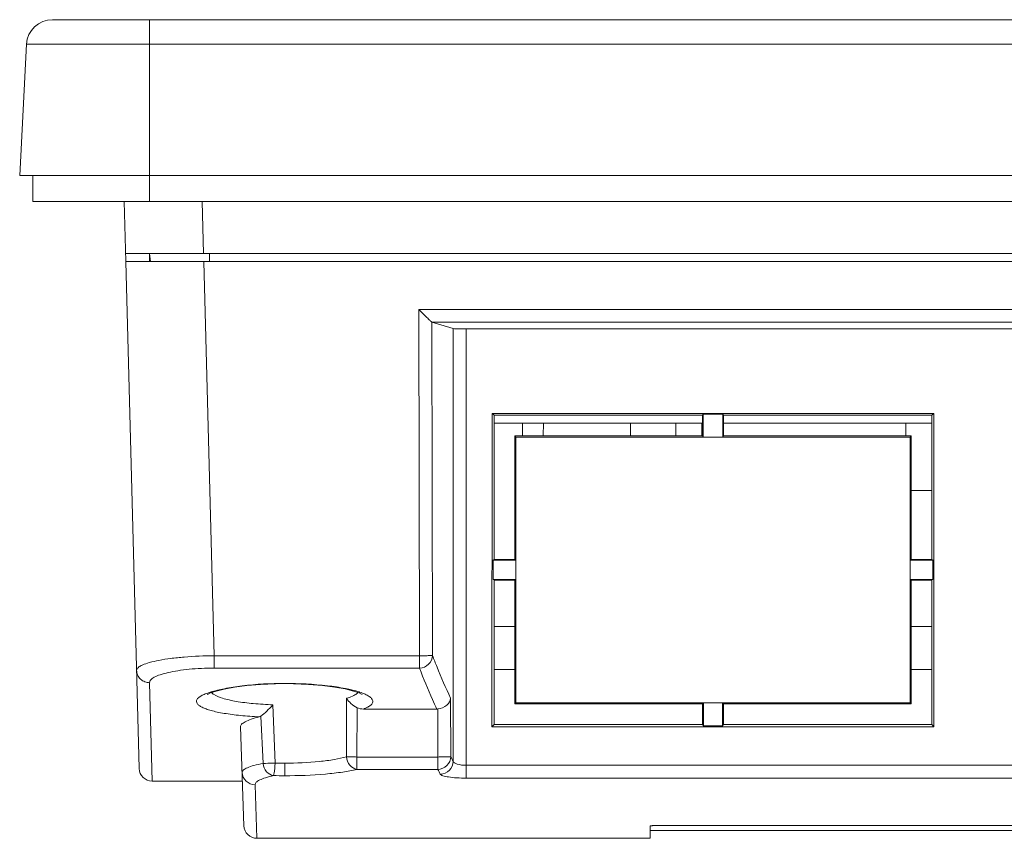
# Model space of a CAD drawing. Header units: centimetres. Extents: x -29.7 to 29.7, y -21 to 21.
# Tile 4 of 11: x -15.7 to -11.9, y 11.5 to 14.7. Entities that reach past the tile are written whole.
import ezdxf

# ---------------------------------------------------------------- set-up
doc = ezdxf.new("R2010")
doc.units = ezdxf.units.CM
doc.header["$MEASUREMENT"] = 0

msp = doc.modelspace()

# ---------------------------------------------------------------- linework, layer by layer
at = {"lineweight": 9}
for points in [[(-15.5359, 14.69382), (-15.58909, 14.69382), (-15.63298, 14.65218), (-15.63576, 14.59906)], [(-15.5359, 14.69382), (-15.5359, 14.69382), (-1.98858, 14.69382), (-1.98858, 14.69382)], [(-15.16224, 14.09382), (-15.16224, 14.09382), (-15.16224, 14.69382), (-15.16224, 14.69382)], [(-15.63576, 14.59906), (-15.63576, 14.59906), (-15.66224, 14.09382), (-15.66224, 14.09382)], [(-15.63576, 14.59906), (-15.63576, 14.59906), (-1.88872, 14.59906), (-1.88872, 14.59906)], [(-1.86224, 14.09382), (-1.86224, 14.09382), (-15.66224, 14.09382), (-15.66224, 14.09382)], [(-15.61224, 14.09382), (-15.61224, 14.09382), (-15.61224, 13.99382), (-15.61224, 13.99382)], [(-15.16224, 14.09382), (-15.16224, 14.09382), (-15.16224, 13.99382), (-15.16224, 13.99382)], [(-1.91224, 13.99382), (-1.91224, 13.99382), (-15.61224, 13.99382), (-15.61224, 13.99382)], [(-15.2536, 13.76382), (-15.2536, 13.76382), (-15.25962, 13.99382), (-15.25962, 13.99382)], [(-14.95972, 13.99382), (-14.95972, 13.99382), (-14.95448, 13.79382), (-14.95448, 13.79382)], [(-15.25438, 13.79382), (-15.25438, 13.79382), (-2.2701, 13.79382), (-2.2701, 13.79382)], [(-15.1624, 13.79382), (-15.1624, 13.79382), (-15.1624, 13.76382), (-15.1624, 13.76382)], [(-15.1624, 13.79382), (-15.1624, 13.79382), (-15.1588, 13.76382), (-15.1588, 13.76382)], [(-14.9314, 13.76382), (-14.9314, 13.76382), (-14.9314, 13.79382), (-14.9314, 13.79382)], [(-15.2025, 11.81253), (-15.2025, 11.81253), (-15.2536, 13.76382), (-15.2536, 13.76382)], [(-15.2536, 13.76382), (-15.2536, 13.76382), (-2.27088, 13.76382), (-2.27088, 13.76382)], [(-14.9537, 13.76382), (-14.9537, 13.76382), (-14.91396, 12.24621), (-14.91396, 12.24621)], [(-14.12671, 13.57859), (-14.12671, 13.57859), (-14.12366, 12.24621), (-14.12366, 12.24621)], [(-3.51852, 13.57859), (-3.51852, 13.57859), (-14.12671, 13.57859), (-14.12671, 13.57859)], [(-14.07679, 13.52999), (-14.07679, 13.52999), (-14.07385, 12.24752), (-14.07385, 12.24752)], [(-14.07679, 13.52999), (-14.07674, 13.52996), (-14.07669, 13.52993), (-14.07664, 13.52992)], [(-13.99421, 13.50525), (-13.99421, 13.50525), (-14.07664, 13.52992), (-14.07664, 13.52992)], [(-14.07664, 13.52992), (-14.07664, 13.52992), (-3.56733, 13.52992), (-3.56733, 13.52992)], [(-13.99421, 13.50525), (-13.99421, 13.50525), (-13.99421, 11.84004), (-13.99421, 11.84004)], [(-13.99421, 13.50525), (-13.99195, 13.50457), (-13.97032, 13.50405), (-13.9444, 13.50405)], [(-13.9444, 11.77531), (-13.9444, 11.77531), (-13.9444, 13.50405), (-13.9444, 13.50405)], [(-13.9444, 13.50405), (-13.9444, 13.50405), (-7.57372, 13.50405), (-7.57372, 13.50405)], [(-13.84437, 13.17846), (-13.84437, 13.17846), (-13.84492, 11.97237), (-13.84492, 11.97237)], [(-12.14469, 13.17846), (-12.14469, 13.17846), (-13.84437, 13.17846), (-13.84437, 13.17846)], [(-13.84437, 13.17846), (-13.84437, 13.17846), (-13.83682, 13.17216), (-13.83682, 13.17216)], [(-13.03453, 13.17216), (-13.03453, 13.17216), (-13.83682, 13.17216), (-13.83682, 13.17216)], [(-13.83682, 13.17216), (-13.83682, 13.17216), (-13.83682, 12.61699), (-13.83682, 12.61699)], [(-13.03453, 13.17216), (-13.03453, 13.17216), (-13.03194, 13.1754), (-13.03194, 13.1754)], [(-13.03453, 13.17216), (-13.03453, 13.17216), (-13.03453, 13.09216), (-13.03453, 13.09216)], [(-13.03194, 13.1754), (-13.03194, 13.1754), (-12.95712, 13.1754), (-12.95712, 13.1754)], [(-13.03194, 13.1754), (-13.03194, 13.1754), (-13.03191, 13.08889), (-13.03191, 13.08889)], [(-12.95714, 13.08889), (-12.95714, 13.08889), (-12.95712, 13.1754), (-12.95712, 13.1754)], [(-12.95453, 13.17216), (-12.95453, 13.17216), (-12.95712, 13.1754), (-12.95712, 13.1754)], [(-12.15224, 13.17216), (-12.15224, 13.17216), (-12.95453, 13.17216), (-12.95453, 13.17216)], [(-12.95453, 13.09216), (-12.95453, 13.09216), (-12.95453, 13.17216), (-12.95453, 13.17216)], [(-12.14469, 13.17846), (-12.14469, 13.17846), (-12.15224, 13.17216), (-12.15224, 13.17216)], [(-12.15224, 12.61699), (-12.15224, 12.61699), (-12.15224, 13.17216), (-12.15224, 13.17216)], [(-12.14414, 11.97237), (-12.14414, 11.97237), (-12.14469, 13.17846), (-12.14469, 13.17846)], [(-13.83682, 13.14182), (-13.83682, 13.14182), (-13.03453, 13.14182), (-13.03453, 13.14182)], [(-13.72702, 13.09216), (-13.72702, 13.09216), (-13.72746, 13.14182), (-13.72746, 13.14182)], [(-13.64745, 13.09216), (-13.64745, 13.09216), (-13.64702, 13.14182), (-13.64702, 13.14182)], [(-13.31224, 13.14182), (-13.31224, 13.14182), (-13.31224, 13.09216), (-13.31224, 13.09216)], [(-13.13724, 13.09216), (-13.13724, 13.09216), (-13.13724, 13.14182), (-13.13724, 13.14182)], [(-13.03724, 13.09216), (-13.03724, 13.09216), (-13.03724, 13.14182), (-13.03724, 13.14182)], [(-12.95453, 13.14182), (-12.95453, 13.14182), (-12.15224, 13.14182), (-12.15224, 13.14182)], [(-12.25224, 13.14182), (-12.25224, 13.14182), (-12.25224, 13.09216), (-12.25224, 13.09216)], [(-13.03453, 13.09216), (-13.03453, 13.09216), (-13.75682, 13.09216), (-13.75682, 13.09216)], [(-13.75682, 13.09216), (-13.75682, 13.09216), (-13.75316, 13.08758), (-13.75316, 13.08758)], [(-13.75682, 13.09216), (-13.75682, 13.09216), (-13.75682, 12.61699), (-13.75682, 12.61699)], [(-12.2359, 13.08758), (-12.2359, 13.08758), (-13.75316, 13.08758), (-13.75316, 13.08758)], [(-13.75316, 13.08758), (-13.75316, 13.08758), (-13.75284, 12.0648), (-13.75284, 12.0648)], [(-13.03453, 13.09216), (-13.03453, 13.09216), (-13.03191, 13.08889), (-13.03191, 13.08889)], [(-12.95453, 13.09216), (-12.95453, 13.09216), (-12.95714, 13.08889), (-12.95714, 13.08889)], [(-12.23224, 13.09216), (-12.23224, 13.09216), (-12.95453, 13.09216), (-12.95453, 13.09216)], [(-12.23621, 12.0648), (-12.23621, 12.0648), (-12.2359, 13.08758), (-12.2359, 13.08758)], [(-12.23224, 13.09216), (-12.23224, 13.09216), (-12.2359, 13.08758), (-12.2359, 13.08758)], [(-12.23224, 12.61699), (-12.23224, 12.61699), (-12.23224, 13.09216), (-12.23224, 13.09216)], [(-12.15224, 12.88182), (-12.15224, 12.88182), (-12.23224, 12.88182), (-12.23224, 12.88182)], [(-13.83682, 12.61699), (-13.83682, 12.61699), (-13.84096, 12.61354), (-13.84096, 12.61354)], [(-13.75682, 12.61699), (-13.75682, 12.61699), (-13.83682, 12.61699), (-13.83682, 12.61699)], [(-13.75682, 12.61699), (-13.75682, 12.61699), (-13.75406, 12.61354), (-13.75406, 12.61354)], [(-12.23224, 12.61699), (-12.23224, 12.61699), (-12.235, 12.61354), (-12.235, 12.61354)], [(-12.15224, 12.61699), (-12.15224, 12.61699), (-12.23224, 12.61699), (-12.23224, 12.61699)], [(-12.15224, 12.61699), (-12.15224, 12.61699), (-12.1481, 12.61354), (-12.1481, 12.61354)], [(-13.841, 12.53908), (-13.841, 12.53908), (-13.84096, 12.61354), (-13.84096, 12.61354)], [(-13.75406, 12.61354), (-13.75406, 12.61354), (-13.84096, 12.61354), (-13.84096, 12.61354)], [(-12.1481, 12.61354), (-12.1481, 12.61354), (-12.235, 12.61354), (-12.235, 12.61354)], [(-12.14806, 12.53908), (-12.14806, 12.53908), (-12.1481, 12.61354), (-12.1481, 12.61354)], [(-13.841, 12.53908), (-13.841, 12.53908), (-13.75404, 12.53908), (-13.75404, 12.53908)], [(-13.83682, 12.53699), (-13.83682, 12.53699), (-13.75682, 12.53699), (-13.75682, 12.53699)], [(-13.83682, 12.53699), (-13.83682, 12.53699), (-13.83682, 11.98182), (-13.83682, 11.98182)], [(-13.75682, 12.53699), (-13.75682, 12.53699), (-13.75682, 12.06182), (-13.75682, 12.06182)], [(-12.23502, 12.53908), (-12.23502, 12.53908), (-12.14806, 12.53908), (-12.14806, 12.53908)], [(-12.23224, 12.53699), (-12.23224, 12.53699), (-12.15224, 12.53699), (-12.15224, 12.53699)], [(-12.23224, 12.06182), (-12.23224, 12.06182), (-12.23224, 12.53699), (-12.23224, 12.53699)], [(-12.15224, 11.98182), (-12.15224, 11.98182), (-12.15224, 12.53699), (-12.15224, 12.53699)], [(-13.75682, 12.35864), (-13.75682, 12.35864), (-13.83682, 12.35864), (-13.83682, 12.35864)], [(-12.15224, 12.35864), (-12.15224, 12.35864), (-12.23224, 12.35864), (-12.23224, 12.35864)], [(-14.91396, 12.1988), (-14.91396, 12.1988), (-14.91396, 12.24621), (-14.91396, 12.24621)], [(-14.12366, 12.24621), (-14.12366, 12.24621), (-14.91396, 12.24621), (-14.91396, 12.24621)], [(-14.12366, 12.24621), (-14.12366, 12.24621), (-14.12366, 12.1988), (-14.12366, 12.1988)], [(-14.12366, 12.1988), (-14.12366, 12.1988), (-14.91396, 12.1988), (-14.91396, 12.1988)], [(-13.83682, 12.19294), (-13.83682, 12.19294), (-13.75682, 12.19294), (-13.75682, 12.19294)], [(-12.23224, 12.19294), (-12.23224, 12.19294), (-12.15224, 12.19294), (-12.15224, 12.19294)], [(-15.16241, 12.14254), (-15.16241, 12.14254), (-15.15253, 11.76383), (-15.15253, 11.76383)], [(-14.64224, 12.13893), (-14.64224, 12.13893), (-14.64224, 12.14005), (-14.64224, 12.14005)], [(-14.35314, 12.10621), (-14.35378, 12.10642), (-14.35442, 12.10663), (-14.35506, 12.10683)], [(-14.68791, 12.05758), (-14.68791, 12.05758), (-14.67971, 11.83349), (-14.67971, 11.83349)], [(-14.40479, 11.85753), (-14.40479, 11.85753), (-14.40456, 12.08246), (-14.40456, 12.08246)], [(-14.00408, 12.08333), (-14.00408, 12.08333), (-14.0034, 11.85841), (-14.0034, 11.85841)], [(-13.75682, 12.06182), (-13.75682, 12.06182), (-13.75284, 12.0648), (-13.75284, 12.0648)], [(-13.75682, 12.06182), (-13.75682, 12.06182), (-13.03453, 12.06182), (-13.03453, 12.06182)], [(-13.75284, 12.0648), (-13.75284, 12.0648), (-12.23621, 12.0648), (-12.23621, 12.0648)], [(-13.03453, 12.06182), (-13.03453, 12.06182), (-13.0316, 12.06402), (-13.0316, 12.06402)], [(-13.03453, 12.06182), (-13.03453, 12.06182), (-13.03453, 11.98182), (-13.03453, 11.98182)], [(-13.0316, 12.06402), (-13.0316, 12.06402), (-13.03157, 11.97665), (-13.03157, 11.97665)], [(-12.95748, 11.97665), (-12.95748, 11.97665), (-12.95746, 12.06402), (-12.95746, 12.06402)], [(-12.95453, 12.06182), (-12.95453, 12.06182), (-12.95746, 12.06402), (-12.95746, 12.06402)], [(-12.95453, 12.06182), (-12.95453, 12.06182), (-12.23224, 12.06182), (-12.23224, 12.06182)], [(-12.95453, 11.98182), (-12.95453, 11.98182), (-12.95453, 12.06182), (-12.95453, 12.06182)], [(-12.23224, 12.06182), (-12.23224, 12.06182), (-12.23621, 12.0648), (-12.23621, 12.0648)], [(-14.73389, 12.01422), (-14.73389, 12.01422), (-14.72576, 11.83191), (-14.72576, 11.83191)], [(-14.36447, 11.85666), (-14.36447, 11.85666), (-14.36378, 12.04642), (-14.36378, 12.04642)], [(-14.36378, 12.04642), (-14.35636, 12.04304), (-14.348, 12.04135), (-14.33984, 12.04135)], [(-14.33984, 12.04135), (-14.33984, 12.04135), (-14.05735, 12.04135), (-14.05735, 12.04135)], [(-14.05735, 12.04135), (-14.05616, 12.04135), (-14.05496, 12.04139), (-14.05377, 12.04148)], [(-14.05377, 12.04148), (-14.05377, 12.04148), (-14.05321, 11.85666), (-14.05321, 11.85666)], [(-14.79932, 11.59208), (-14.79932, 11.59208), (-14.81261, 11.97262), (-14.81261, 11.97262)], [(-13.84492, 11.97237), (-13.84492, 11.97237), (-13.83682, 11.98182), (-13.83682, 11.98182)], [(-13.84492, 11.97237), (-13.84492, 11.97237), (-12.14414, 11.97237), (-12.14414, 11.97237)], [(-13.83682, 11.98182), (-13.83682, 11.98182), (-13.03453, 11.98182), (-13.03453, 11.98182)], [(-13.03453, 11.98182), (-13.03453, 11.98182), (-13.03157, 11.97665), (-13.03157, 11.97665)], [(-13.03157, 11.97665), (-13.03157, 11.97665), (-12.95748, 11.97665), (-12.95748, 11.97665)], [(-12.95453, 11.98182), (-12.95453, 11.98182), (-12.95748, 11.97665), (-12.95748, 11.97665)], [(-12.95453, 11.98182), (-12.95453, 11.98182), (-12.15224, 11.98182), (-12.15224, 11.98182)], [(-12.14414, 11.97237), (-12.14414, 11.97237), (-12.15224, 11.98182), (-12.15224, 11.98182)], [(-14.67971, 11.83349), (-14.66722, 11.83317), (-14.65473, 11.83301), (-14.64224, 11.83301)], [(-14.64224, 11.83301), (-14.64224, 11.83301), (-14.64224, 11.78458), (-14.64224, 11.78458)], [(-14.36447, 11.80918), (-14.36447, 11.80918), (-14.36447, 11.85666), (-14.36447, 11.85666)], [(-14.05321, 11.85666), (-14.05321, 11.85666), (-14.36447, 11.85666), (-14.36447, 11.85666)], [(-14.05321, 11.85666), (-14.05321, 11.85666), (-14.05321, 11.80918), (-14.05321, 11.80918)], [(-14.0034, 11.85841), (-14.00038, 11.85226), (-13.99731, 11.84614), (-13.99421, 11.84004)], [(-10.12224, 11.82464), (-10.12224, 11.82464), (-13.9444, 11.82464), (-13.9444, 11.82464)], [(-15.2025, 11.81251), (-15.20179, 11.78542), (-15.17962, 11.76383), (-15.15252, 11.76382)], [(-14.68605, 11.78507), (-14.67145, 11.78475), (-14.65685, 11.78459), (-14.64224, 11.78458)], [(-14.05321, 11.80918), (-14.05321, 11.80918), (-14.36447, 11.80918), (-14.36447, 11.80918)], [(-14.05321, 11.80918), (-14.05019, 11.80302), (-14.04712, 11.79688), (-14.04401, 11.79076)], [(-15.15253, 11.76382), (-15.15253, 11.76382), (-14.80532, 11.76382), (-14.80532, 11.76382)], [(-14.75654, 11.75016), (-14.75654, 11.75016), (-14.74937, 11.54382), (-14.74937, 11.54382)], [(-13.9444, 11.77531), (-13.9444, 11.77531), (-10.12224, 11.77531), (-10.12224, 11.77531)], [(-13.20534, 11.59325), (-13.20534, 11.59325), (-9.16534, 11.59325), (-9.16534, 11.59325)], [(-14.79932, 11.59208), (-14.79838, 11.56516), (-14.77629, 11.54383), (-14.74936, 11.54382)], [(-13.23639, 11.59096), (-13.23639, 11.59096), (-13.23639, 11.54381), (-13.23639, 11.54381)], [(-13.23534, 11.57382), (-13.23534, 11.57382), (-10.26753, 11.57382), (-10.26753, 11.57382)], [(-14.74937, 11.54382), (-14.74937, 11.54382), (-13.23639, 11.54382), (-13.23639, 11.54382)]]:
    msp.add_open_spline(points, degree=3, dxfattribs=at)
for points, knots in [([(-14.07679, 13.52999), (-14.07759, 13.53056), (-14.0783, 13.53125), (-14.07902, 13.53193), (-14.08043, 13.53328), (-14.08187, 13.5346), (-14.08329, 13.53594), (-14.08523, 13.53776), (-14.08713, 13.53961), (-14.08904, 13.54146), (-14.09127, 13.54363), (-14.09351, 13.5458), (-14.09573, 13.54797), (-14.10076, 13.55287), (-14.10576, 13.5578), (-14.11075, 13.56274), (-14.11608, 13.56801), (-14.1214, 13.5733), (-14.12671, 13.57859)], [0, 0, 0, 0, 0.1666667, 0.1666667, 0.1666667, 0.3333333, 0.3333333, 0.3333333, 0.5, 0.5, 0.5, 0.6666667, 0.6666667, 0.6666667, 0.8333333, 0.8333333, 0.8333333, 1, 1, 1, 1]), ([(-14.91396, 12.24621), (-14.95253, 12.24604), (-14.99113, 12.24453), (-15.02958, 12.24132), (-15.04692, 12.23987), (-15.06423, 12.23807), (-15.08148, 12.23582), (-15.0966, 12.23384), (-15.11168, 12.23151), (-15.12665, 12.22861), (-15.13901, 12.22623), (-15.15131, 12.22346), (-15.16343, 12.22005), (-15.17265, 12.21746), (-15.18178, 12.21451), (-15.19052, 12.21052), (-15.19382, 12.20901), (-15.19706, 12.20736), (-15.20013, 12.20551), (-15.20256, 12.20405), (-15.20487, 12.20246), (-15.20701, 12.20041), (-15.20991, 12.19762), (-15.21249, 12.19398), (-15.21239, 12.19011)], [0, 0, 0, 0, 0.125, 0.125, 0.125, 0.25, 0.25, 0.25, 0.375, 0.375, 0.375, 0.5, 0.5, 0.5, 0.625, 0.625, 0.625, 0.75, 0.75, 0.75, 0.875, 0.875, 0.875, 1, 1, 1, 1]), ([(-14.07385, 12.24752), (-14.0741, 12.23511), (-14.07964, 12.22238), (-14.08878, 12.2134), (-14.09806, 12.20429), (-14.11106, 12.19904), (-14.12366, 12.1988)], [0, 0, 0, 0, 0.5, 0.5, 0.5, 1, 1, 1, 1]), ([(-14.07385, 12.24752), (-14.07439, 12.24736), (-14.07495, 12.24732), (-14.07551, 12.24728), (-14.07662, 12.2472), (-14.07772, 12.24711), (-14.07882, 12.24704), (-14.08249, 12.24681), (-14.08619, 12.24671), (-14.08988, 12.24663), (-14.0951, 12.24651), (-14.10032, 12.24641), (-14.10554, 12.24634), (-14.11158, 12.24626), (-14.11762, 12.24622), (-14.12366, 12.24621)], [0, 0, 0, 0, 0.2, 0.2, 0.2, 0.4, 0.4, 0.4, 0.6, 0.6, 0.6, 0.8, 0.8, 0.8, 1, 1, 1, 1]), ([(-14.07385, 12.24752), (-14.0682, 12.23258), (-14.06241, 12.2177), (-14.05648, 12.20287), (-14.04031, 12.16247), (-14.02303, 12.12249), (-14.00408, 12.08333)], [0, 0, 0, 0, 0.5, 0.5, 0.5, 1, 1, 1, 1]), ([(-15.21239, 12.19011), (-15.21223, 12.1841), (-15.21091, 12.17805), (-15.20852, 12.17248), (-15.20593, 12.16643), (-15.20208, 12.16093), (-15.19732, 12.15639), (-15.19252, 12.15182), (-15.18678, 12.14822), (-15.18058, 12.14586), (-15.17479, 12.14366), (-15.16859, 12.14254), (-15.16244, 12.14254)], [0, 0, 0, 0, 0.25, 0.25, 0.25, 0.5, 0.5, 0.5, 0.75, 0.75, 0.75, 1, 1, 1, 1]), ([(-14.91396, 12.1988), (-14.9304, 12.1988), (-14.94684, 12.19842), (-14.96326, 12.19765), (-14.97905, 12.19691), (-14.99483, 12.19581), (-15.01056, 12.19427), (-15.02503, 12.19286), (-15.03946, 12.19108), (-15.05382, 12.18884), (-15.06644, 12.18686), (-15.07899, 12.18453), (-15.09142, 12.18163), (-15.10172, 12.17923), (-15.11192, 12.17644), (-15.12194, 12.17301), (-15.12965, 12.17036), (-15.13726, 12.16733), (-15.14438, 12.16335), (-15.14713, 12.16181), (-15.14981, 12.16013), (-15.15232, 12.15826), (-15.15437, 12.15673), (-15.1563, 12.15506), (-15.15799, 12.15306), (-15.16051, 12.15008), (-15.1625, 12.14634), (-15.16241, 12.14254)], [0, 0, 0, 0, 0.1111111, 0.1111111, 0.1111111, 0.2222222, 0.2222222, 0.2222222, 0.3333333, 0.3333333, 0.3333333, 0.4444444, 0.4444444, 0.4444444, 0.5555556, 0.5555556, 0.5555556, 0.6666667, 0.6666667, 0.6666667, 0.7777778, 0.7777778, 0.7777778, 0.8888889, 0.8888889, 0.8888889, 1, 1, 1, 1]), ([(-14.05735, 12.04135), (-14.06305, 12.05331), (-14.06858, 12.06535), (-14.07399, 12.07744), (-14.09183, 12.11735), (-14.10823, 12.15791), (-14.12366, 12.1988)], [0, 0, 0, 0, 0.5, 0.5, 0.5, 1, 1, 1, 1]), ([(-14.93882, 12.0989), (-14.93882, 12.0989), (-14.93975, 12.09779), (-14.93975, 12.09779), (-14.93975, 12.09779), (-14.93941, 12.09766), (-14.93941, 12.09766), (-14.93941, 12.09766), (-14.92817, 12.10314), (-14.92817, 12.10314), (-14.92817, 12.10314), (-14.90659, 12.11054), (-14.90659, 12.11054), (-14.90659, 12.11054), (-14.8755, 12.11829), (-14.8755, 12.11829), (-14.8755, 12.11829), (-14.83578, 12.12552), (-14.83578, 12.12552), (-14.83578, 12.12552), (-14.78855, 12.1316), (-14.78855, 12.1316), (-14.78855, 12.1316), (-14.73526, 12.13606), (-14.73526, 12.13606), (-14.73526, 12.13606), (-14.67771, 12.13852), (-14.67771, 12.13852), (-14.67771, 12.13852), (-14.64224, 12.13893), (-14.64224, 12.13893)], [0, 0, 0, 0, 0.1, 0.1, 0.1, 0.2, 0.2, 0.2, 0.3, 0.3, 0.3, 0.4, 0.4, 0.4, 0.5, 0.5, 0.5, 0.6, 0.6, 0.6, 0.7, 0.7, 0.7, 0.8, 0.8, 0.8, 0.9, 0.9, 0.9, 1, 1, 1, 1]), ([(-14.64224, 12.14004), (-14.69696, 12.13999), (-14.7518, 12.13701), (-14.80613, 12.13032), (-14.82899, 12.12751), (-14.85177, 12.12404), (-14.87438, 12.11958), (-14.8927, 12.11597), (-14.9109, 12.11171), (-14.9287, 12.10611)], [0, 0, 0, 0, 0.3333333, 0.3333333, 0.3333333, 0.6666667, 0.6666667, 0.6666667, 1, 1, 1, 1]), ([(-14.35506, 12.10683), (-14.37275, 12.11257), (-14.39093, 12.11676), (-14.40921, 12.12028), (-14.43204, 12.12468), (-14.45502, 12.12806), (-14.47809, 12.13078), (-14.53253, 12.13721), (-14.58744, 12.14004), (-14.64224, 12.14004)], [0, 0, 0, 0, 0.3333333, 0.3333333, 0.3333333, 0.6666667, 0.6666667, 0.6666667, 1, 1, 1, 1]), ([(-14.64224, 12.13893), (-14.64224, 12.13893), (-14.60879, 12.13857), (-14.60879, 12.13857), (-14.60879, 12.13857), (-14.55084, 12.13616), (-14.55084, 12.13616), (-14.55084, 12.13616), (-14.49715, 12.13173), (-14.49715, 12.13173), (-14.49715, 12.13173), (-14.44955, 12.12565), (-14.44955, 12.12565), (-14.44955, 12.12565), (-14.40954, 12.11841), (-14.40954, 12.11841), (-14.40954, 12.11841), (-14.37821, 12.11064), (-14.37821, 12.11064), (-14.37821, 12.11064), (-14.35644, 12.10319), (-14.35644, 12.10319), (-14.35644, 12.10319), (-14.34509, 12.09767), (-14.34509, 12.09767), (-14.34509, 12.09767), (-14.34403, 12.09698), (-14.34403, 12.09698)], [0, 0, 0, 0, 0.1111111, 0.1111111, 0.1111111, 0.2222222, 0.2222222, 0.2222222, 0.3333333, 0.3333333, 0.3333333, 0.4444444, 0.4444444, 0.4444444, 0.5555556, 0.5555556, 0.5555556, 0.6666667, 0.6666667, 0.6666667, 0.7777778, 0.7777778, 0.7777778, 0.8888889, 0.8888889, 0.8888889, 1, 1, 1, 1]), ([(-14.9287, 12.10611), (-14.93521, 12.10406), (-14.94166, 12.10182), (-14.94799, 12.09926), (-14.95321, 12.09716), (-14.95835, 12.09484), (-14.96327, 12.0921), (-14.9671, 12.08997), (-14.97079, 12.08759), (-14.97413, 12.08472), (-14.97662, 12.08258), (-14.97891, 12.08016), (-14.98039, 12.07721), (-14.98156, 12.0749), (-14.98222, 12.07226), (-14.982, 12.06971), (-14.98177, 12.06707), (-14.98059, 12.06453), (-14.97905, 12.06232), (-14.97708, 12.05948), (-14.97453, 12.05717), (-14.9718, 12.05512), (-14.96826, 12.05244), (-14.96443, 12.05019), (-14.96047, 12.04818), (-14.9555, 12.04565), (-14.95034, 12.04351), (-14.9451, 12.04159), (-14.93872, 12.03926), (-14.93224, 12.03725), (-14.92569, 12.03544), (-14.91801, 12.03331), (-14.91025, 12.03146), (-14.90245, 12.02978), (-14.89356, 12.02788), (-14.88463, 12.02621), (-14.87567, 12.0247), (-14.85487, 12.0212), (-14.83394, 12.01857), (-14.81295, 12.01644), (-14.78902, 12.01402), (-14.76503, 12.01225), (-14.74101, 12.01099)], [0, 0, 0, 0, 0.0714286, 0.0714286, 0.0714286, 0.1428571, 0.1428571, 0.1428571, 0.2142857, 0.2142857, 0.2142857, 0.2857143, 0.2857143, 0.2857143, 0.3571429, 0.3571429, 0.3571429, 0.4285714, 0.4285714, 0.4285714, 0.5, 0.5, 0.5, 0.5714286, 0.5714286, 0.5714286, 0.6428571, 0.6428571, 0.6428571, 0.7142857, 0.7142857, 0.7142857, 0.7857143, 0.7857143, 0.7857143, 0.8571429, 0.8571429, 0.8571429, 0.9285714, 0.9285714, 0.9285714, 1, 1, 1, 1]), ([(-14.91633, 12.09806), (-14.91718, 12.0986), (-14.91803, 12.09916), (-14.91886, 12.09974), (-14.92107, 12.10128), (-14.9232, 12.10297), (-14.92513, 12.10485)], [0, 0, 0, 0, 0.5, 0.5, 0.5, 1, 1, 1, 1]), ([(-14.68791, 12.05758), (-14.71306, 12.05843), (-14.73818, 12.05991), (-14.76324, 12.06225), (-14.7854, 12.06431), (-14.80751, 12.06704), (-14.82941, 12.07086), (-14.847, 12.07393), (-14.86445, 12.0777), (-14.88161, 12.08302), (-14.89372, 12.08677), (-14.90568, 12.09129), (-14.91633, 12.09806)], [0, 0, 0, 0, 0.25, 0.25, 0.25, 0.5, 0.5, 0.5, 0.75, 0.75, 0.75, 1, 1, 1, 1]), ([(-14.37593, 12.09352), (-14.37795, 12.0925), (-14.38001, 12.09155), (-14.38209, 12.09064), (-14.38939, 12.08744), (-14.39694, 12.0848), (-14.40456, 12.08246)], [0, 0, 0, 0, 0.5, 0.5, 0.5, 1, 1, 1, 1]), ([(-14.35956, 12.10449), (-14.36059, 12.1035), (-14.36167, 12.10256), (-14.36278, 12.10167), (-14.36682, 12.09846), (-14.37132, 12.09584), (-14.37593, 12.09352)], [0, 0, 0, 0, 0.5, 0.5, 0.5, 1, 1, 1, 1]), ([(-14.33985, 12.04135), (-14.33397, 12.04346), (-14.32817, 12.04585), (-14.32266, 12.04877), (-14.3185, 12.05098), (-14.3145, 12.05349), (-14.31095, 12.05666), (-14.30835, 12.05898), (-14.306, 12.06165), (-14.3047, 12.06486), (-14.30364, 12.06749), (-14.30328, 12.07048), (-14.30382, 12.07325), (-14.30443, 12.07638), (-14.30617, 12.07923), (-14.30823, 12.08171), (-14.31101, 12.08505), (-14.31437, 12.08773), (-14.31792, 12.09012), (-14.32265, 12.0933), (-14.3277, 12.09597), (-14.33289, 12.09835), (-14.33948, 12.10137), (-14.34627, 12.10392), (-14.35314, 12.10621)], [0, 0, 0, 0, 0.125, 0.125, 0.125, 0.25, 0.25, 0.25, 0.375, 0.375, 0.375, 0.5, 0.5, 0.5, 0.625, 0.625, 0.625, 0.75, 0.75, 0.75, 0.875, 0.875, 0.875, 1, 1, 1, 1]), ([(-14.68791, 12.05758), (-14.69554, 12.04914), (-14.70341, 12.04093), (-14.7116, 12.03299), (-14.71859, 12.02621), (-14.72582, 12.01962), (-14.73389, 12.01422)], [0, 0, 0, 0, 0.5, 0.5, 0.5, 1, 1, 1, 1]), ([(-14.36378, 12.04642), (-14.37257, 12.05044), (-14.38066, 12.05604), (-14.38785, 12.0626), (-14.39429, 12.06847), (-14.40001, 12.0751), (-14.40456, 12.08246)], [0, 0, 0, 0, 0.5, 0.5, 0.5, 1, 1, 1, 1]), ([(-14.00408, 12.08333), (-14.00509, 12.07335), (-14.01055, 12.06379), (-14.01806, 12.05668), (-14.02775, 12.04751), (-14.04087, 12.04242), (-14.05377, 12.04148)], [0, 0, 0, 0, 0.5, 0.5, 0.5, 1, 1, 1, 1]), ([(-14.81261, 11.97262), (-14.81273, 11.9762), (-14.81073, 11.9797), (-14.80828, 11.98245), (-14.80658, 11.98438), (-14.80466, 11.98594), (-14.80263, 11.98739), (-14.80011, 11.98919), (-14.79743, 11.99081), (-14.79468, 11.99229), (-14.78747, 11.9962), (-14.77983, 11.99921), (-14.77209, 12.00189), (-14.76188, 12.00542), (-14.75148, 12.00838), (-14.74101, 12.01099)], [0, 0, 0, 0, 0.2, 0.2, 0.2, 0.4, 0.4, 0.4, 0.6, 0.6, 0.6, 0.8, 0.8, 0.8, 1, 1, 1, 1]), ([(-14.74101, 12.01099), (-14.73914, 12.01145), (-14.73733, 12.0122), (-14.73564, 12.01314), (-14.73505, 12.01348), (-14.73446, 12.01384), (-14.73389, 12.01422)], [0, 0, 0, 0, 0.5, 0.5, 0.5, 1, 1, 1, 1]), ([(-14.80651, 11.79782), (-14.80662, 11.80121), (-14.80419, 11.80434), (-14.80154, 11.8067), (-14.79952, 11.80851), (-14.79738, 11.80986), (-14.79514, 11.81112), (-14.79227, 11.81274), (-14.78924, 11.81419), (-14.78617, 11.81552), (-14.77791, 11.81908), (-14.76934, 11.8217), (-14.76069, 11.82401), (-14.74916, 11.8271), (-14.73748, 11.82964), (-14.72576, 11.83191)], [0, 0, 0, 0, 0.2, 0.2, 0.2, 0.4, 0.4, 0.4, 0.6, 0.6, 0.6, 0.8, 0.8, 0.8, 1, 1, 1, 1]), ([(-14.72576, 11.83191), (-14.7227, 11.83195), (-14.71964, 11.83202), (-14.71658, 11.8321), (-14.70428, 11.83242), (-14.69199, 11.83291), (-14.67971, 11.83348)], [0, 0, 0, 0, 0.5, 0.5, 0.5, 1, 1, 1, 1]), ([(-14.68606, 11.78506), (-14.69595, 11.78629), (-14.70523, 11.79221), (-14.712, 11.79995), (-14.71988, 11.80895), (-14.72436, 11.8204), (-14.72576, 11.83191)], [0, 0, 0, 0, 0.5, 0.5, 0.5, 1, 1, 1, 1]), ([(-14.68606, 11.78506), (-14.68558, 11.78568), (-14.68527, 11.78641), (-14.685, 11.78715), (-14.68457, 11.78831), (-14.68423, 11.7895), (-14.68392, 11.79069), (-14.68299, 11.79431), (-14.68241, 11.79802), (-14.68193, 11.80174), (-14.68127, 11.80682), (-14.68082, 11.8119), (-14.68047, 11.817), (-14.68009, 11.82248), (-14.67984, 11.82798), (-14.67971, 11.83348)], [0, 0, 0, 0, 0.2, 0.2, 0.2, 0.4, 0.4, 0.4, 0.6, 0.6, 0.6, 0.8, 0.8, 0.8, 1, 1, 1, 1]), ([(-14.64224, 11.83301), (-14.59765, 11.83301), (-14.55299, 11.83484), (-14.50863, 11.83942), (-14.48947, 11.84139), (-14.47038, 11.84388), (-14.45139, 11.84717), (-14.4357, 11.84989), (-14.42009, 11.85316), (-14.40479, 11.85753)], [0, 0, 0, 0, 0.3333333, 0.3333333, 0.3333333, 0.6666667, 0.6666667, 0.6666667, 1, 1, 1, 1]), ([(-14.36447, 11.85666), (-14.36834, 11.85667), (-14.37221, 11.85671), (-14.37608, 11.85675), (-14.38565, 11.85687), (-14.39523, 11.85704), (-14.40478, 11.85753)], [0, 0, 0, 0, 0.5, 0.5, 0.5, 1, 1, 1, 1]), ([(-14.40478, 11.85753), (-14.40363, 11.84585), (-14.39924, 11.83418), (-14.3914, 11.82494), (-14.38445, 11.81676), (-14.37479, 11.81048), (-14.36447, 11.80918)], [0, 0, 0, 0, 0.5, 0.5, 0.5, 1, 1, 1, 1]), ([(-14.0034, 11.85841), (-14.00359, 11.84587), (-14.00906, 11.83296), (-14.01825, 11.82386), (-14.02752, 11.81468), (-14.04057, 11.80937), (-14.05321, 11.80918)], [0, 0, 0, 0, 0.5, 0.5, 0.5, 1, 1, 1, 1]), ([(-14.0034, 11.85841), (-14.00392, 11.8582), (-14.00449, 11.85814), (-14.00506, 11.85808), (-14.00617, 11.85797), (-14.00726, 11.85786), (-14.00836, 11.85777), (-14.00997, 11.85764), (-14.01159, 11.85756), (-14.01321, 11.85748), (-14.01529, 11.85738), (-14.01736, 11.8573), (-14.01943, 11.85722), (-14.02464, 11.85703), (-14.02986, 11.85692), (-14.03508, 11.85683), (-14.04113, 11.85674), (-14.04717, 11.85668), (-14.05321, 11.85666)], [0, 0, 0, 0, 0.1666667, 0.1666667, 0.1666667, 0.3333333, 0.3333333, 0.3333333, 0.5, 0.5, 0.5, 0.6666667, 0.6666667, 0.6666667, 0.8333333, 0.8333333, 0.8333333, 1, 1, 1, 1]), ([(-13.99421, 11.84004), (-13.99439, 11.8275), (-13.99985, 11.81457), (-14.00905, 11.80545), (-14.01832, 11.79626), (-14.03137, 11.79095), (-14.04401, 11.79076)], [0, 0, 0, 0, 0.5, 0.5, 0.5, 1, 1, 1, 1]), ([(-13.9444, 11.82464), (-13.95591, 11.82484), (-13.96765, 11.82598), (-13.97864, 11.82926), (-13.98241, 11.83038), (-13.98609, 11.83176), (-13.98944, 11.83413), (-13.99159, 11.83565), (-13.9936, 11.83759), (-13.99421, 11.84004)], [0, 0, 0, 0, 0.3333333, 0.3333333, 0.3333333, 0.6666667, 0.6666667, 0.6666667, 1, 1, 1, 1]), ([(-14.8065, 11.79782), (-14.80607, 11.78546), (-14.80049, 11.77281), (-14.79127, 11.76401), (-14.78198, 11.75513), (-14.769, 11.75015), (-14.75654, 11.75016)], [0, 0, 0, 0, 0.5, 0.5, 0.5, 1, 1, 1, 1]), ([(-14.68604, 11.78506), (-14.69631, 11.78274), (-14.70652, 11.7801), (-14.71656, 11.77692), (-14.72416, 11.77451), (-14.73167, 11.77179), (-14.73881, 11.76821), (-14.7415, 11.76686), (-14.74415, 11.76538), (-14.74664, 11.76373), (-14.74862, 11.76242), (-14.75051, 11.761), (-14.75222, 11.75921), (-14.7546, 11.75671), (-14.75664, 11.7535), (-14.75653, 11.75016)], [0, 0, 0, 0, 0.2, 0.2, 0.2, 0.4, 0.4, 0.4, 0.6, 0.6, 0.6, 0.8, 0.8, 0.8, 1, 1, 1, 1]), ([(-14.64224, 11.78458), (-14.5901, 11.78458), (-14.53791, 11.78644), (-14.48596, 11.79101), (-14.46356, 11.79298), (-14.44121, 11.79546), (-14.41895, 11.79878), (-14.40066, 11.8015), (-14.38243, 11.80478), (-14.36447, 11.80918)], [0, 0, 0, 0, 0.3333333, 0.3333333, 0.3333333, 0.6666667, 0.6666667, 0.6666667, 1, 1, 1, 1]), ([(-14.04401, 11.79076), (-14.04329, 11.78944), (-14.04203, 11.78848), (-14.04072, 11.78767), (-14.03866, 11.78639), (-14.03646, 11.78551), (-14.03423, 11.78473), (-14.02716, 11.78228), (-14.0197, 11.78088), (-14.01224, 11.77975), (-14.00181, 11.77818), (-13.99137, 11.77715), (-13.9809, 11.77646), (-13.96876, 11.77566), (-13.95657, 11.77532), (-13.9444, 11.77531)], [0, 0, 0, 0, 0.2, 0.2, 0.2, 0.4, 0.4, 0.4, 0.6, 0.6, 0.6, 0.8, 0.8, 0.8, 1, 1, 1, 1]), ([(-13.20534, 11.59325), (-13.2093, 11.59325), (-13.21326, 11.59319), (-13.21723, 11.59307), (-13.2206, 11.59296), (-13.22398, 11.59281), (-13.22731, 11.59256), (-13.22859, 11.59246), (-13.22985, 11.59235), (-13.23116, 11.5922), (-13.23214, 11.59209), (-13.23314, 11.59196), (-13.23403, 11.5918), (-13.23459, 11.5917), (-13.2351, 11.59159), (-13.23579, 11.59136), (-13.23608, 11.59127), (-13.23639, 11.59116), (-13.23639, 11.59091)], [0, 0, 0, 0, 0.1666667, 0.1666667, 0.1666667, 0.3333333, 0.3333333, 0.3333333, 0.5, 0.5, 0.5, 0.6666667, 0.6666667, 0.6666667, 0.8333333, 0.8333333, 0.8333333, 1, 1, 1, 1])]:
    msp.add_open_spline(points, degree=3, knots=knots, dxfattribs=at)

doc.saveas('drawing.dxf')
